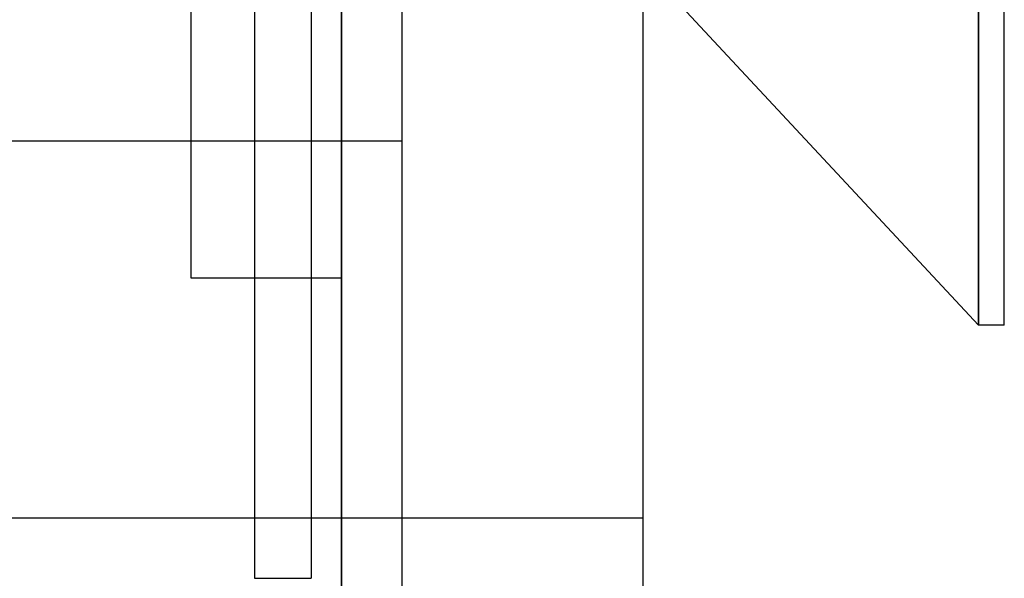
# Model space of a CAD drawing. Header units: millimetres. Extents: x -50 to 1, y 0 to 191.
# Tile 30 of 151: x -2.07 to 1.2, y 23.45 to 25.3. Entities that reach past the tile are written whole.
import ezdxf

# ---------------------------------------------------------------- set-up
doc = ezdxf.new("R2010")
doc.units = ezdxf.units.MM
doc.layers.add('MAIN-1', color=7, linetype='Continuous')
doc.layers.add('MAIN-2', color=7, linetype='Continuous')

msp = doc.modelspace()

# ---------------------------------------------------------------- linework, layer by layer
at = {"layer": 'MAIN-1'}
for p, q in [((-1, 0), (-1, 187.5)), ((0, 187.5), (0, 0)), ((1.1148, 30.11), (1.1148, 24.29)), ((1.2, 24.29), (1.2, 30.11)), ((1.1148, 24.29), (0.145, 25.3301)), ((1.2, 24.29), (1.1148, 24.29))]:
    msp.add_line(p, q, dxfattribs=at)
at = {"layer": 'MAIN-2'}
for p, q in [((-1, 187.5), (-1, 0)), ((-1, 187.5), (-1, 0)), ((-1.288, 167.05), (-1.288, 23.45)), ((-1.1, 167.05), (-1.1, 23.45)), ((1.1148, 24.29), (1.1148, 30.11)), ((-1.5, 29.9525), (-1.5, 24.4475)), ((-0.8, 25.4003), (-0.8, 21.9003)), ((-0.8, 24.9003), (-8, 24.9003)), ((-1.1, 24.9003), (-1.288, 24.9003)), ((-1.5, 24.4475), (-1, 24.4475)), ((-9, 23.6503), (0, 23.6503)), ((-1.288, 23.45), (-1.1, 23.45)), ((-1.288, 23.45), (-1.288, 23.45)), ((-1.288, 23.45), (-1.288, 23.45)), ((-1.1, 23.45), (-1.1, 23.45)), ((-1.1, 23.45), (-1.1, 23.45))]:
    msp.add_line(p, q, dxfattribs=at)

doc.saveas('drawing.dxf')
